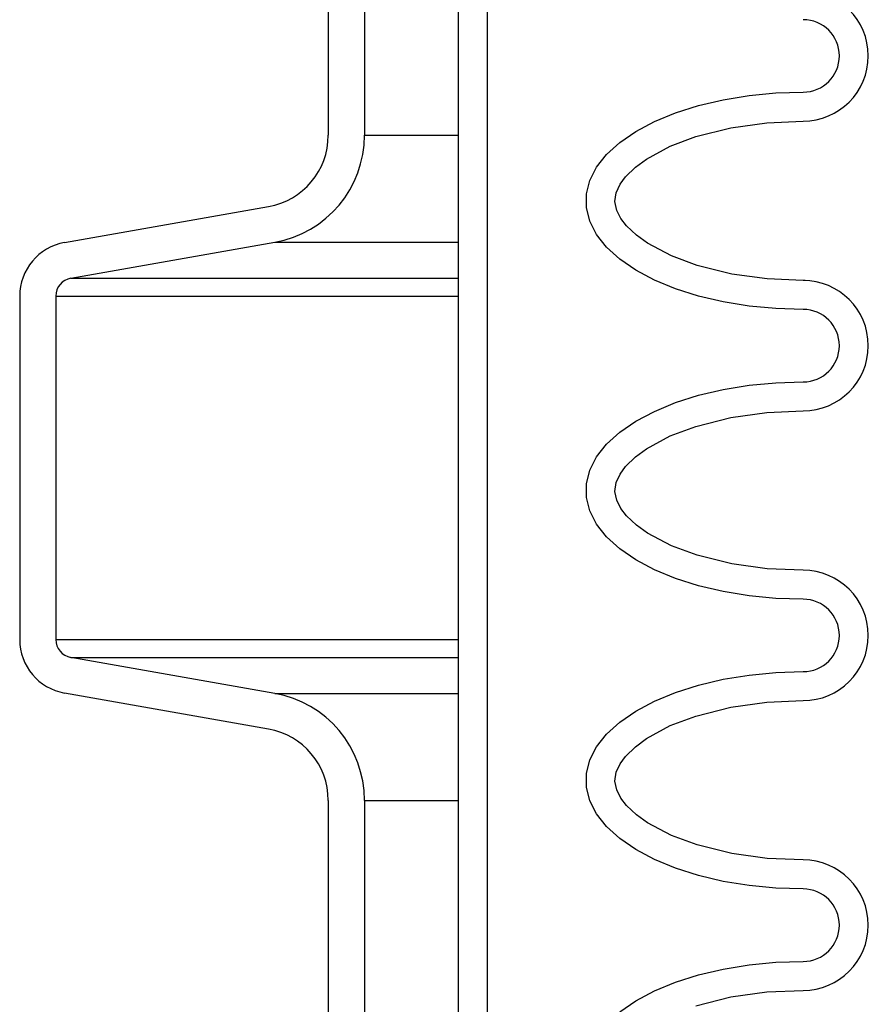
# Model space of a CAD drawing. Extents: x 990 to 4202, y -422 to 622.
# Tile 54 of 200: x 1463.16 to 1466.09, y -100.38 to -96.98. Entities that reach past the tile are written whole.
import ezdxf

# ---------------------------------------------------------------- set-up
doc = ezdxf.new("R2010")
doc.units = 0
doc.header["$MEASUREMENT"] = 0
doc.layers.add('SPILL-BUCKET', color=1, linetype='CONTINUOUS')

msp = doc.modelspace()

# ---------------------------------------------------------------- linework, layer by layer
at = {"layer": 'SPILL-BUCKET', "color": 1, "linetype": 'Continuous'}
for p, q in [((1464.67849, -108.24138), (1464.67849, -94.04382)), ((1464.77842, -108.24138), (1464.77842, -94.04382)), ((1464.22942, -96.52555), (1464.22942, -97.37824)), ((1464.35433, -96.52555), (1464.35433, -97.37824)), ((1465.59242, -97.25585), (1465.68193, -97.2413)), ((1465.68193, -97.2413), (1465.77439, -97.23249)), ((1465.77439, -97.23249), (1465.86832, -97.22953)), ((1465.42778, -97.3011), (1465.50725, -97.27589)), ((1465.50725, -97.27589), (1465.59242, -97.25585)), ((1465.35526, -97.3311), (1465.42778, -97.3011)), ((1465.29083, -97.3654), (1465.35526, -97.3311)), ((1465.49789, -97.38282), (1465.61915, -97.35217)), ((1465.61915, -97.35217), (1465.74296, -97.33489)), ((1465.74296, -97.33489), (1465.86832, -97.32946)), ((1465.23551, -97.40348), (1465.29083, -97.3654)), ((1465.40991, -97.41581), (1465.49789, -97.38282)), ((1465.19017, -97.44472), (1465.23551, -97.40348)), ((1465.32719, -97.46058), (1465.40991, -97.41581)), ((1465.15552, -97.48847), (1465.19017, -97.44472)), ((1465.13211, -97.53405), (1465.15552, -97.48847)), ((1465.25538, -97.52161), (1465.28914, -97.48854)), ((1465.28914, -97.48854), (1465.32719, -97.46058)), ((1465.23648, -97.54749), (1465.25538, -97.52161)), ((1465.12031, -97.58074), (1465.13211, -97.53405)), ((1465.22325, -97.57629), (1465.23648, -97.54749)), ((1465.12031, -97.6278), (1465.12031, -97.58074)), ((1465.21881, -97.60706), (1465.22325, -97.57629)), ((1463.31936, -97.74834), (1464.02297, -97.62427)), ((1465.225, -97.6376), (1465.21881, -97.60706)), ((1465.13211, -97.67449), (1465.12031, -97.6278)), ((1465.23943, -97.66582), (1465.225, -97.6376)), ((1465.15552, -97.72008), (1465.13211, -97.67449)), ((1465.2589, -97.69096), (1465.23943, -97.66582)), ((1465.29318, -97.72329), (1465.2589, -97.69096)), ((1465.19017, -97.76383), (1465.15552, -97.72008)), ((1465.33149, -97.75076), (1465.29318, -97.72329)), ((1463.34105, -97.87136), (1464.04466, -97.74729)), ((1465.41443, -97.79467), (1465.33149, -97.75076)), ((1465.23551, -97.80507), (1465.19017, -97.76383)), ((1465.50232, -97.82712), (1465.41443, -97.79467)), ((1465.29083, -97.84315), (1465.23551, -97.80507)), ((1465.62211, -97.85697), (1465.50232, -97.82712)), ((1465.35526, -97.87745), (1465.29083, -97.84315)), ((1465.7442, -97.8738), (1465.62211, -97.85697)), ((1465.42778, -97.90745), (1465.35526, -97.87745)), ((1465.86832, -97.87909), (1465.7442, -97.8738)), ((1465.87479, -97.87909), (1465.86832, -97.87909)), ((1465.50725, -97.93267), (1465.42778, -97.90745)), ((1463.16452, -97.93286), (1463.16452, -99.11739)), ((1463.28944, -97.93286), (1463.28944, -99.11739)), ((1465.59242, -97.9527), (1465.50725, -97.93267)), ((1465.68193, -97.96725), (1465.59242, -97.9527)), ((1465.77439, -97.97606), (1465.68193, -97.96725)), ((1465.86832, -97.97902), (1465.77439, -97.97606)), ((1465.68193, -98.24062), (1465.77439, -98.2318)), ((1465.77439, -98.2318), (1465.86832, -98.22885)), ((1465.50725, -98.2752), (1465.59242, -98.25516)), ((1465.59242, -98.25516), (1465.68193, -98.24062)), ((1465.35526, -98.33042), (1465.42778, -98.30042)), ((1465.42778, -98.30042), (1465.50725, -98.2752)), ((1465.29083, -98.36472), (1465.35526, -98.33042)), ((1465.61915, -98.35149), (1465.74296, -98.33421)), ((1465.74296, -98.33421), (1465.86832, -98.32878)), ((1465.23551, -98.40279), (1465.29083, -98.36472)), ((1465.49789, -98.38214), (1465.61915, -98.35149)), ((1465.19017, -98.44403), (1465.23551, -98.40279)), ((1465.40991, -98.41512), (1465.49789, -98.38214)), ((1465.32719, -98.45989), (1465.40991, -98.41512)), ((1465.15552, -98.48779), (1465.19017, -98.44403)), ((1465.28914, -98.48786), (1465.32719, -98.45989)), ((1465.13211, -98.53337), (1465.15552, -98.48779)), ((1465.25538, -98.52092), (1465.28914, -98.48786)), ((1465.12031, -98.58006), (1465.13211, -98.53337)), ((1465.23648, -98.54681), (1465.25538, -98.52092)), ((1465.21881, -98.60638), (1465.22325, -98.57561)), ((1465.22325, -98.57561), (1465.23648, -98.54681)), ((1465.12031, -98.62712), (1465.12031, -98.58006)), ((1465.225, -98.63692), (1465.21881, -98.60638)), ((1465.13211, -98.67381), (1465.12031, -98.62712)), ((1465.23943, -98.66514), (1465.225, -98.63692)), ((1465.15552, -98.71939), (1465.13211, -98.67381)), ((1465.2589, -98.69027), (1465.23943, -98.66514)), ((1465.29318, -98.7226), (1465.2589, -98.69027)), ((1465.19017, -98.76315), (1465.15552, -98.71939)), ((1465.33149, -98.75008), (1465.29318, -98.7226)), ((1465.23551, -98.80439), (1465.19017, -98.76315)), ((1465.41443, -98.79399), (1465.33149, -98.75008)), ((1465.29083, -98.84246), (1465.23551, -98.80439)), ((1465.50232, -98.82643), (1465.41443, -98.79399)), ((1465.35526, -98.87677), (1465.29083, -98.84246)), ((1465.62211, -98.85628), (1465.50232, -98.82643)), ((1465.42778, -98.90676), (1465.35526, -98.87677)), ((1465.7442, -98.87312), (1465.62211, -98.85628)), ((1465.86832, -98.8784), (1465.7442, -98.87312)), ((1465.50725, -98.93198), (1465.42778, -98.90676)), ((1465.59242, -98.95202), (1465.50725, -98.93198)), ((1465.68193, -98.96656), (1465.59242, -98.95202)), ((1465.77439, -98.97538), (1465.68193, -98.96656)), ((1465.86832, -98.97833), (1465.77439, -98.97538)), ((1464.04466, -99.30297), (1463.34105, -99.1789)), ((1465.50725, -99.27452), (1465.59242, -99.25448)), ((1465.59242, -99.25448), (1465.68193, -99.23994)), ((1465.68193, -99.23994), (1465.77439, -99.23112)), ((1465.77439, -99.23112), (1465.86832, -99.22816)), ((1465.42778, -99.29973), (1465.50725, -99.27452)), ((1464.02297, -99.42598), (1463.31936, -99.30192)), ((1465.35526, -99.32973), (1465.42778, -99.29973)), ((1465.29083, -99.36404), (1465.35526, -99.32973)), ((1465.49789, -99.38145), (1465.61915, -99.35081)), ((1465.61915, -99.35081), (1465.74296, -99.33352)), ((1465.74296, -99.33352), (1465.86832, -99.3281)), ((1465.23551, -99.40211), (1465.29083, -99.36404)), ((1465.40991, -99.41444), (1465.49789, -99.38145)), ((1465.19017, -99.44335), (1465.23551, -99.40211)), ((1465.32719, -99.45921), (1465.40991, -99.41444)), ((1465.15552, -99.48711), (1465.19017, -99.44335)), ((1465.28914, -99.48717), (1465.32719, -99.45921)), ((1465.13211, -99.53269), (1465.15552, -99.48711)), ((1465.25538, -99.52024), (1465.28914, -99.48717)), ((1465.23648, -99.54613), (1465.25538, -99.52024)), ((1465.12031, -99.57938), (1465.13211, -99.53269)), ((1465.22325, -99.57493), (1465.23648, -99.54613)), ((1465.12031, -99.62644), (1465.12031, -99.57938)), ((1465.21881, -99.6057), (1465.22325, -99.57493)), ((1465.13211, -99.67313), (1465.12031, -99.62644)), ((1465.225, -99.63624), (1465.21881, -99.6057)), ((1465.23943, -99.66446), (1465.225, -99.63624)), ((1464.22942, -99.67202), (1464.22942, -101.37551)), ((1464.35433, -99.67202), (1464.35433, -101.37551)), ((1465.15552, -99.71871), (1465.13211, -99.67313)), ((1465.2589, -99.68959), (1465.23943, -99.66446)), ((1465.29318, -99.72192), (1465.2589, -99.68959)), ((1465.19017, -99.76247), (1465.15552, -99.71871)), ((1465.33149, -99.74939), (1465.29318, -99.72192)), ((1465.23551, -99.80371), (1465.19017, -99.76247)), ((1465.41443, -99.79331), (1465.33149, -99.74939)), ((1465.50232, -99.82575), (1465.41443, -99.79331)), ((1465.29083, -99.84178), (1465.23551, -99.80371)), ((1465.62211, -99.8556), (1465.50232, -99.82575)), ((1465.35526, -99.87608), (1465.29083, -99.84178)), ((1465.7442, -99.87244), (1465.62211, -99.8556)), ((1465.42778, -99.90608), (1465.35526, -99.87608)), ((1465.86832, -99.87772), (1465.7442, -99.87244)), ((1465.50725, -99.9313), (1465.42778, -99.90608)), ((1465.59242, -99.95134), (1465.50725, -99.9313)), ((1465.68193, -99.96588), (1465.59242, -99.95134)), ((1465.77439, -99.9747), (1465.68193, -99.96588)), ((1465.86832, -99.97765), (1465.77439, -99.9747)), ((1465.59242, -100.2538), (1465.68193, -100.23926)), ((1465.68193, -100.23926), (1465.77439, -100.23044)), ((1465.77439, -100.23044), (1465.86832, -100.22748)), ((1465.42778, -100.29905), (1465.50725, -100.27384)), ((1465.50725, -100.27384), (1465.59242, -100.2538)), ((1465.35526, -100.32905), (1465.42778, -100.29905)), ((1465.29083, -100.36336), (1465.35526, -100.32905)), ((1465.61915, -100.35013), (1465.74296, -100.33284)), ((1465.74296, -100.33284), (1465.86832, -100.32741)), ((1465.23551, -100.40143), (1465.29083, -100.36336)), ((1465.49789, -100.38077), (1465.61915, -100.35013))]:
    msp.add_line(p, q, dxfattribs=at)
at = {"layer": 'SPILL-BUCKET', "color": 7}
for p, q in [((1464.35433, -97.37824), (1464.67849, -97.37824)), ((1464.04466, -97.74729), (1464.67849, -97.74729)), ((1463.34105, -97.87135), (1464.67849, -97.87135)), ((1463.28944, -97.93286), (1464.67849, -97.93286)), ((1463.28944, -99.11739), (1464.67849, -99.11739)), ((1463.34105, -99.1789), (1464.67849, -99.1789)), ((1464.04466, -99.30297), (1464.67849, -99.30297)), ((1464.35433, -99.67202), (1464.67849, -99.67202))]:
    msp.add_line(p, q, dxfattribs=at)
at = {"layer": 'SPILL-BUCKET', "color": 1, "linetype": 'Continuous'}
for centre, radius, start, end in [((1465.86832, -97.10462), 0.22485, 270, 90), ((1465.86832, -97.10462), 0.12491, 270, 90), ((1463.97959, -97.37824), 0.24983, 280, 0), ((1463.97959, -97.37824), 0.37474, 280, 0), ((1463.35189, -97.93286), 0.18737, 100, 180), ((1463.35189, -97.93286), 0.06246, 100, 180), ((1465.86832, -98.10393), 0.22485, 270, 90), ((1465.86832, -98.10393), 0.12491, 270, 90), ((1465.86832, -99.10325), 0.22485, 270, 90), ((1465.86832, -99.10325), 0.12491, 270, 90), ((1463.35189, -99.11739), 0.18737, 180, 260), ((1463.35189, -99.11739), 0.06246, 180, 260), ((1463.97959, -99.67202), 0.37474, 0, 80), ((1463.97959, -99.67202), 0.24983, 0, 80), ((1465.86832, -100.10257), 0.22485, 270, 90), ((1465.86832, -100.10257), 0.12491, 270, 90)]:
    msp.add_arc(centre, radius, start, end, dxfattribs=at)

doc.saveas('drawing.dxf')
